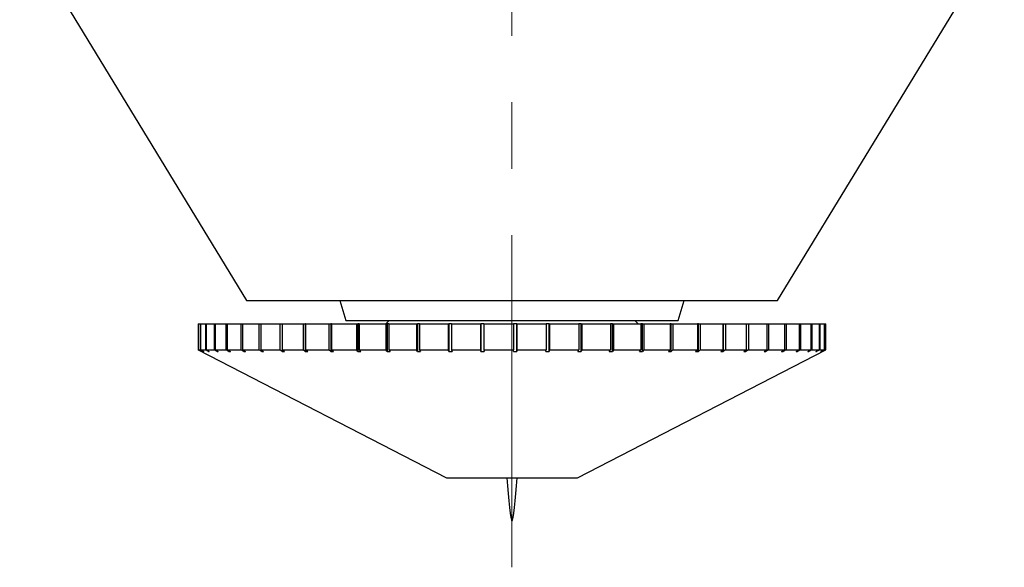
# Model space of a CAD drawing. Header units: inches. Extents: x 1.8 to 31.6, y 1.3 to 21.4.
# Tile 46 of 65: x 19 to 20.5, y 6.9 to 7.7. Entities that reach past the tile are written whole.
import ezdxf

# ---------------------------------------------------------------- set-up
doc = ezdxf.new("R2010")
doc.units = ezdxf.units.IN
doc.header["$MEASUREMENT"] = 0
doc.linetypes.add('CENTERX2', pattern=[0.8, 0.5, -0.1, 0.1, -0.1])

msp = doc.modelspace()

# ---------------------------------------------------------------- linework, layer by layer
at = {"color": 7, "linetype": 'CENTERX2', "lineweight": 18}
msp.add_line((19.7145, 6.9036), (19.7145, 15.9407), dxfattribs=at)
at = {"color": 7, "linetype": 'Continuous', "lineweight": 25}
for p, q in [((18.9732, 7.866), (19.3145, 7.3052)), ((20.1145, 7.3052), (20.4558, 7.866)), ((19.3145, 7.3052), (19.5798, 7.3052)), ((19.4553, 7.3052), (19.4645, 7.2752)), ((19.5798, 7.3052), (20.0912, 7.3052)), ((19.9645, 7.2752), (19.9737, 7.3052)), ((20.0912, 7.3052), (20.1145, 7.3052)), ((19.242, 7.2702), (19.242, 7.2308)), ((19.242, 7.2702), (19.242, 7.2308)), ((19.242, 7.2702), (19.2421, 7.2702)), ((19.2421, 7.2702), (19.2421, 7.2308)), ((19.2421, 7.2702), (19.2448, 7.2702)), ((19.2448, 7.2702), (19.2448, 7.2308)), ((19.2448, 7.2702), (19.2454, 7.2702)), ((19.2454, 7.2702), (19.2454, 7.2308)), ((19.2454, 7.2702), (19.2528, 7.2702)), ((19.2528, 7.2702), (19.2528, 7.2308)), ((19.2528, 7.2702), (19.2539, 7.2702)), ((19.2539, 7.2702), (19.2539, 7.2308)), ((19.2539, 7.2702), (19.2658, 7.2702)), ((19.2658, 7.2702), (19.2658, 7.2308)), ((19.2658, 7.2702), (19.2674, 7.2702)), ((19.2674, 7.2702), (19.2674, 7.2308)), ((19.2674, 7.2702), (19.2837, 7.2702)), ((19.2837, 7.2702), (19.2837, 7.2308)), ((19.2837, 7.2702), (19.2858, 7.2702)), ((19.2858, 7.2702), (19.2858, 7.2308)), ((19.2858, 7.2702), (19.3064, 7.2702)), ((19.3064, 7.2702), (19.3064, 7.2308)), ((19.3064, 7.2702), (19.3089, 7.2702)), ((19.3089, 7.2702), (19.3089, 7.2308)), ((19.3089, 7.2702), (19.3335, 7.2702)), ((19.3335, 7.2702), (19.3335, 7.2308)), ((19.3335, 7.2702), (19.3365, 7.2702)), ((19.3365, 7.2702), (19.3365, 7.2308)), ((19.3365, 7.2702), (19.3648, 7.2702)), ((19.3648, 7.2702), (19.3648, 7.2308)), ((19.3648, 7.2702), (19.3682, 7.2702)), ((19.3682, 7.2702), (19.3682, 7.2308)), ((19.3682, 7.2702), (19.4, 7.2702)), ((19.4, 7.2702), (19.4, 7.2308)), ((19.4, 7.2702), (19.4033, 7.2702)), ((19.4033, 7.2702), (19.4033, 7.2283)), ((19.4037, 7.2702), (19.4033, 7.2702)), ((19.4037, 7.2702), (19.4037, 7.2308)), ((19.4037, 7.2702), (19.4385, 7.2702)), ((19.4385, 7.2702), (19.4385, 7.2308)), ((19.4385, 7.2702), (19.4415, 7.2702)), ((19.4415, 7.2702), (19.4415, 7.2283)), ((19.4426, 7.2702), (19.4415, 7.2702)), ((19.4426, 7.2702), (19.4426, 7.2308)), ((19.4426, 7.2702), (19.4801, 7.2702)), ((19.4645, 7.2752), (19.4885, 7.2752)), ((19.4801, 7.2702), (19.4801, 7.2308)), ((19.4801, 7.2702), (19.4826, 7.2702)), ((19.4826, 7.2702), (19.4826, 7.2283)), ((19.4845, 7.2702), (19.4826, 7.2702)), ((19.4845, 7.2702), (19.4845, 7.2308)), ((19.4845, 7.2702), (19.5243, 7.2702)), ((19.4885, 7.2752), (19.9645, 7.2752)), ((19.5243, 7.2702), (19.5243, 7.2308)), ((19.5243, 7.2702), (19.5263, 7.2702)), ((19.5295, 7.2752), (19.5245, 7.2702)), ((19.5263, 7.2702), (19.5263, 7.2283)), ((19.5289, 7.2702), (19.5263, 7.2702)), ((19.5289, 7.2702), (19.5289, 7.2308)), ((19.5289, 7.2702), (19.5706, 7.2702)), ((19.5706, 7.2702), (19.5706, 7.2308)), ((19.5706, 7.2702), (19.5721, 7.2702)), ((19.5721, 7.2702), (19.5721, 7.2283)), ((19.5753, 7.2702), (19.5721, 7.2702)), ((19.5753, 7.2702), (19.5753, 7.2308)), ((19.5753, 7.2702), (19.6184, 7.2702)), ((19.6184, 7.2702), (19.6184, 7.2308)), ((19.6184, 7.2702), (19.6194, 7.2702)), ((19.6194, 7.2702), (19.6194, 7.2283)), ((19.6233, 7.2702), (19.6194, 7.2702)), ((19.6233, 7.2702), (19.6233, 7.2308)), ((19.6233, 7.2702), (19.6673, 7.2702)), ((19.6673, 7.2702), (19.6673, 7.2308)), ((19.6673, 7.2702), (19.6678, 7.2702)), ((19.6678, 7.2702), (19.6678, 7.2283)), ((19.6723, 7.2702), (19.6678, 7.2702)), ((19.6723, 7.2702), (19.6723, 7.2308)), ((19.6723, 7.2702), (19.7167, 7.2702)), ((19.7167, 7.2702), (19.7167, 7.2308)), ((19.7217, 7.2702), (19.7167, 7.2702)), ((19.7217, 7.2702), (19.7217, 7.2308)), ((19.7217, 7.2702), (19.7661, 7.2702)), ((19.7217, 7.2283), (19.7217, 7.2702)), ((19.7217, 7.2702), (19.7217, 7.2702)), ((19.7661, 7.2702), (19.7661, 7.2308)), ((19.7705, 7.2702), (19.7661, 7.2702)), ((19.7705, 7.2283), (19.7705, 7.2702)), ((19.7705, 7.2702), (19.771, 7.2702)), ((19.771, 7.2702), (19.771, 7.2308)), ((19.771, 7.2702), (19.8149, 7.2702)), ((19.8149, 7.2702), (19.8149, 7.2308)), ((19.8187, 7.2702), (19.8149, 7.2702)), ((19.8187, 7.2283), (19.8187, 7.2702)), ((19.8187, 7.2702), (19.8198, 7.2702)), ((19.8198, 7.2702), (19.8198, 7.2308)), ((19.8198, 7.2702), (19.8626, 7.2702)), ((19.8626, 7.2702), (19.8626, 7.2308)), ((19.8658, 7.2702), (19.8626, 7.2702)), ((19.8658, 7.2283), (19.8658, 7.2702)), ((19.8658, 7.2702), (19.8673, 7.2702)), ((19.8673, 7.2702), (19.8673, 7.2308)), ((19.8673, 7.2702), (19.9087, 7.2702)), ((19.9045, 7.2702), (19.8995, 7.2752)), ((19.9087, 7.2702), (19.9087, 7.2308)), ((19.9112, 7.2702), (19.9087, 7.2702)), ((19.9112, 7.2283), (19.9112, 7.2702)), ((19.9112, 7.2702), (19.9132, 7.2702)), ((19.9132, 7.2702), (19.9132, 7.2308)), ((19.9132, 7.2702), (19.9526, 7.2702)), ((19.9526, 7.2702), (19.9526, 7.2308)), ((19.9544, 7.2702), (19.9526, 7.2702)), ((19.9544, 7.2283), (19.9544, 7.2702)), ((19.9544, 7.2702), (19.9569, 7.2702)), ((19.9569, 7.2702), (19.9569, 7.2308)), ((19.9569, 7.2702), (19.994, 7.2702)), ((19.994, 7.2702), (19.994, 7.2308)), ((19.9951, 7.2702), (19.994, 7.2702)), ((19.9951, 7.2283), (19.9951, 7.2702)), ((19.9951, 7.2702), (19.998, 7.2702)), ((19.998, 7.2702), (19.998, 7.2308)), ((19.998, 7.2702), (20.0323, 7.2702)), ((20.0323, 7.2702), (20.0323, 7.2308)), ((20.0326, 7.2702), (20.0323, 7.2702)), ((20.0326, 7.2283), (20.0326, 7.2702)), ((20.0326, 7.2702), (20.036, 7.2702)), ((20.036, 7.2702), (20.036, 7.2308)), ((20.036, 7.2702), (20.0671, 7.2702)), ((20.0671, 7.2702), (20.0671, 7.2308)), ((20.0671, 7.2702), (20.0704, 7.2702)), ((20.0704, 7.2702), (20.0704, 7.2308)), ((20.0704, 7.2702), (20.098, 7.2702)), ((20.098, 7.2702), (20.098, 7.2308)), ((20.098, 7.2702), (20.1009, 7.2702)), ((20.1009, 7.2702), (20.1009, 7.2308)), ((20.1009, 7.2702), (20.1248, 7.2702)), ((20.1248, 7.2702), (20.1248, 7.2308)), ((20.1248, 7.2702), (20.1272, 7.2702)), ((20.1272, 7.2702), (20.1272, 7.2308)), ((20.1272, 7.2702), (20.147, 7.2702)), ((20.147, 7.2702), (20.147, 7.2308)), ((20.147, 7.2702), (20.149, 7.2702)), ((20.149, 7.2702), (20.149, 7.2308)), ((20.149, 7.2702), (20.1645, 7.2702)), ((20.1645, 7.2702), (20.1645, 7.2308)), ((20.1645, 7.2702), (20.166, 7.2702)), ((20.166, 7.2702), (20.166, 7.2308)), ((20.166, 7.2702), (20.1771, 7.2702)), ((20.1771, 7.2702), (20.1771, 7.2308)), ((20.1771, 7.2702), (20.1781, 7.2702)), ((20.1781, 7.2702), (20.1781, 7.2308)), ((20.1781, 7.2702), (20.1846, 7.2702)), ((20.1846, 7.2702), (20.1846, 7.2308)), ((20.1846, 7.2702), (20.1851, 7.2702)), ((20.1851, 7.2702), (20.1851, 7.2308)), ((20.1851, 7.2702), (20.187, 7.2702)), ((20.187, 7.2308), (20.187, 7.2702)), ((19.242, 7.2308), (19.616, 7.0385)), ((19.247, 7.2283), (19.242, 7.2308)), ((19.2421, 7.2308), (19.247, 7.2283)), ((19.2421, 7.2308), (19.2448, 7.2308)), ((19.2498, 7.2283), (19.2448, 7.2308)), ((19.2454, 7.2308), (19.2503, 7.2283)), ((19.2454, 7.2308), (19.2528, 7.2308)), ((19.247, 7.2283), (19.247, 7.2283)), ((19.247, 7.2283), (19.247, 7.2283)), ((19.2498, 7.2286), (19.2498, 7.2283)), ((19.2498, 7.2283), (19.2503, 7.2283)), ((19.2577, 7.2283), (19.2528, 7.2308)), ((19.2539, 7.2308), (19.2587, 7.2283)), ((19.2539, 7.2308), (19.2658, 7.2308)), ((19.2577, 7.2289), (19.2577, 7.2283)), ((19.2706, 7.2283), (19.2658, 7.2308)), ((19.2674, 7.2308), (19.2721, 7.2283)), ((19.2674, 7.2308), (19.2837, 7.2308)), ((19.2706, 7.2291), (19.2706, 7.2283)), ((19.2706, 7.2283), (19.2721, 7.2283)), ((19.2883, 7.2283), (19.2837, 7.2308)), ((19.2858, 7.2308), (19.2904, 7.2283)), ((19.2858, 7.2308), (19.3064, 7.2308)), ((19.2883, 7.2295), (19.2883, 7.2283)), ((19.2883, 7.2283), (19.2904, 7.2283)), ((19.3107, 7.2283), (19.3064, 7.2308)), ((19.3089, 7.2308), (19.3132, 7.2283)), ((19.3089, 7.2308), (19.3335, 7.2308)), ((19.3107, 7.2298), (19.3107, 7.2283)), ((19.3107, 7.2283), (19.3132, 7.2283)), ((19.3376, 7.2283), (19.3335, 7.2308)), ((19.3365, 7.2308), (19.3405, 7.2283)), ((19.3365, 7.2308), (19.3648, 7.2308)), ((19.3376, 7.2302), (19.3376, 7.2283)), ((19.3376, 7.2283), (19.3405, 7.2283)), ((19.3685, 7.2283), (19.3648, 7.2308)), ((19.3682, 7.2308), (19.3719, 7.2283)), ((19.3682, 7.2308), (19.4, 7.2308)), ((19.3685, 7.2306), (19.3685, 7.2283)), ((19.3685, 7.2283), (19.3719, 7.2283)), ((19.4033, 7.2283), (19.4, 7.2308)), ((19.4033, 7.2283), (19.407, 7.2283)), ((19.4037, 7.2308), (19.407, 7.2283)), ((19.4037, 7.2308), (19.4385, 7.2308)), ((19.4415, 7.2283), (19.4385, 7.2308)), ((19.4415, 7.2283), (19.4455, 7.2283)), ((19.4426, 7.2308), (19.4455, 7.2283)), ((19.4426, 7.2308), (19.4801, 7.2308)), ((19.4826, 7.2283), (19.4801, 7.2308)), ((19.4826, 7.2283), (19.487, 7.2283)), ((19.4845, 7.2308), (19.487, 7.2283)), ((19.4845, 7.2308), (19.5243, 7.2308)), ((19.5263, 7.2283), (19.5243, 7.2308)), ((19.5263, 7.2283), (19.5309, 7.2283)), ((19.5289, 7.2308), (19.5309, 7.2283)), ((19.5289, 7.2308), (19.5706, 7.2308)), ((19.5721, 7.2283), (19.5706, 7.2308)), ((19.5721, 7.2283), (19.5769, 7.2283)), ((19.5753, 7.2308), (19.5769, 7.2283)), ((19.5753, 7.2308), (19.6184, 7.2308)), ((19.6194, 7.2283), (19.6184, 7.2308)), ((19.6194, 7.2283), (19.6243, 7.2283)), ((19.6233, 7.2308), (19.6243, 7.2283)), ((19.6233, 7.2308), (19.6673, 7.2308)), ((19.6678, 7.2283), (19.6673, 7.2308)), ((19.6678, 7.2283), (19.6728, 7.2283)), ((19.6723, 7.2308), (19.6728, 7.2283)), ((19.6723, 7.2308), (19.7167, 7.2308)), ((19.7167, 7.2283), (19.7167, 7.2308)), ((19.7167, 7.2283), (19.7217, 7.2283)), ((19.7217, 7.2308), (19.7217, 7.2283)), ((19.7217, 7.2308), (19.7661, 7.2308)), ((19.7655, 7.2283), (19.7661, 7.2308)), ((19.7655, 7.2283), (19.7705, 7.2283)), ((19.771, 7.2308), (19.7705, 7.2283)), ((19.771, 7.2308), (19.8149, 7.2308)), ((19.813, 7.0385), (20.187, 7.2308)), ((19.8138, 7.2283), (19.8149, 7.2308)), ((19.8198, 7.2308), (19.8187, 7.2283)), ((19.8198, 7.2308), (19.8626, 7.2308)), ((19.861, 7.2283), (19.8626, 7.2308)), ((19.861, 7.2283), (19.8658, 7.2283)), ((19.8673, 7.2308), (19.8658, 7.2283)), ((19.8673, 7.2308), (19.9087, 7.2308)), ((19.9066, 7.2283), (19.9087, 7.2308)), ((19.9066, 7.2283), (19.9112, 7.2283)), ((19.9132, 7.2308), (19.9112, 7.2283)), ((19.9132, 7.2308), (19.9526, 7.2308)), ((19.9501, 7.2283), (19.9526, 7.2308)), ((19.9501, 7.2283), (19.9544, 7.2283)), ((19.9569, 7.2308), (19.9544, 7.2283)), ((19.9569, 7.2308), (19.994, 7.2308)), ((19.991, 7.2283), (19.994, 7.2308)), ((19.991, 7.2283), (19.9951, 7.2283)), ((19.998, 7.2308), (19.9951, 7.2283)), ((19.998, 7.2308), (20.0323, 7.2308)), ((20.0289, 7.2283), (20.0323, 7.2308)), ((20.0289, 7.2283), (20.0326, 7.2283)), ((20.036, 7.2308), (20.0326, 7.2283)), ((20.036, 7.2308), (20.0671, 7.2308)), ((20.0634, 7.2283), (20.0671, 7.2308)), ((20.0634, 7.2283), (20.0667, 7.2283)), ((20.0704, 7.2308), (20.0667, 7.2283)), ((20.0667, 7.2283), (20.0667, 7.2306)), ((20.0704, 7.2308), (20.098, 7.2308)), ((20.094, 7.2283), (20.098, 7.2308)), ((20.094, 7.2283), (20.0969, 7.2283)), ((20.1009, 7.2308), (20.0969, 7.2283)), ((20.0969, 7.2283), (20.0969, 7.2301)), ((20.1009, 7.2308), (20.1248, 7.2308)), ((20.1204, 7.2283), (20.1248, 7.2308)), ((20.1204, 7.2283), (20.1229, 7.2283)), ((20.1272, 7.2308), (20.1229, 7.2283)), ((20.1229, 7.2283), (20.1229, 7.2297)), ((20.1272, 7.2308), (20.147, 7.2308)), ((20.1425, 7.2283), (20.147, 7.2308)), ((20.1425, 7.2283), (20.1445, 7.2283)), ((20.149, 7.2308), (20.1445, 7.2283)), ((20.1445, 7.2283), (20.1445, 7.2294)), ((20.149, 7.2308), (20.1645, 7.2308)), ((20.1598, 7.2283), (20.1645, 7.2308)), ((20.1598, 7.2283), (20.1613, 7.2283)), ((20.166, 7.2308), (20.1613, 7.2283)), ((20.1613, 7.2283), (20.1613, 7.2291)), ((20.166, 7.2308), (20.1771, 7.2308)), ((20.1722, 7.2283), (20.1771, 7.2308)), ((20.1722, 7.2283), (20.1732, 7.2283)), ((20.1781, 7.2308), (20.1732, 7.2283)), ((20.1732, 7.2283), (20.1732, 7.2288)), ((20.1781, 7.2308), (20.1846, 7.2308)), ((20.1797, 7.2283), (20.1846, 7.2308)), ((20.1797, 7.2283), (20.1802, 7.2283)), ((20.1851, 7.2308), (20.1802, 7.2283)), ((20.1802, 7.2283), (20.1802, 7.2285)), ((20.1851, 7.2308), (20.187, 7.2308)), ((19.616, 7.0385), (19.813, 7.0385))]:
    msp.add_line(p, q, dxfattribs=at)
for points in [[(19.2577, 7.2283), (19.2578, 7.2283), (19.2582, 7.2283), (19.2586, 7.2283), (19.2587, 7.2283)], [(19.8138, 7.2283), (19.8146, 7.2283), (19.8162, 7.2283), (19.8179, 7.2283), (19.8187, 7.2283)]]:
    msp.add_open_spline(points, degree=3, knots=[0, 0, 0, 0, 0.49353, 1, 1, 1, 1], dxfattribs=at)
msp.add_open_spline([(19.7066, 7.0385), (19.7092, 7.0058), (19.7145, 6.9404), (19.7198, 7.0058), (19.7224, 7.0385)], degree=3, dxfattribs=at)

doc.saveas('drawing.dxf')
